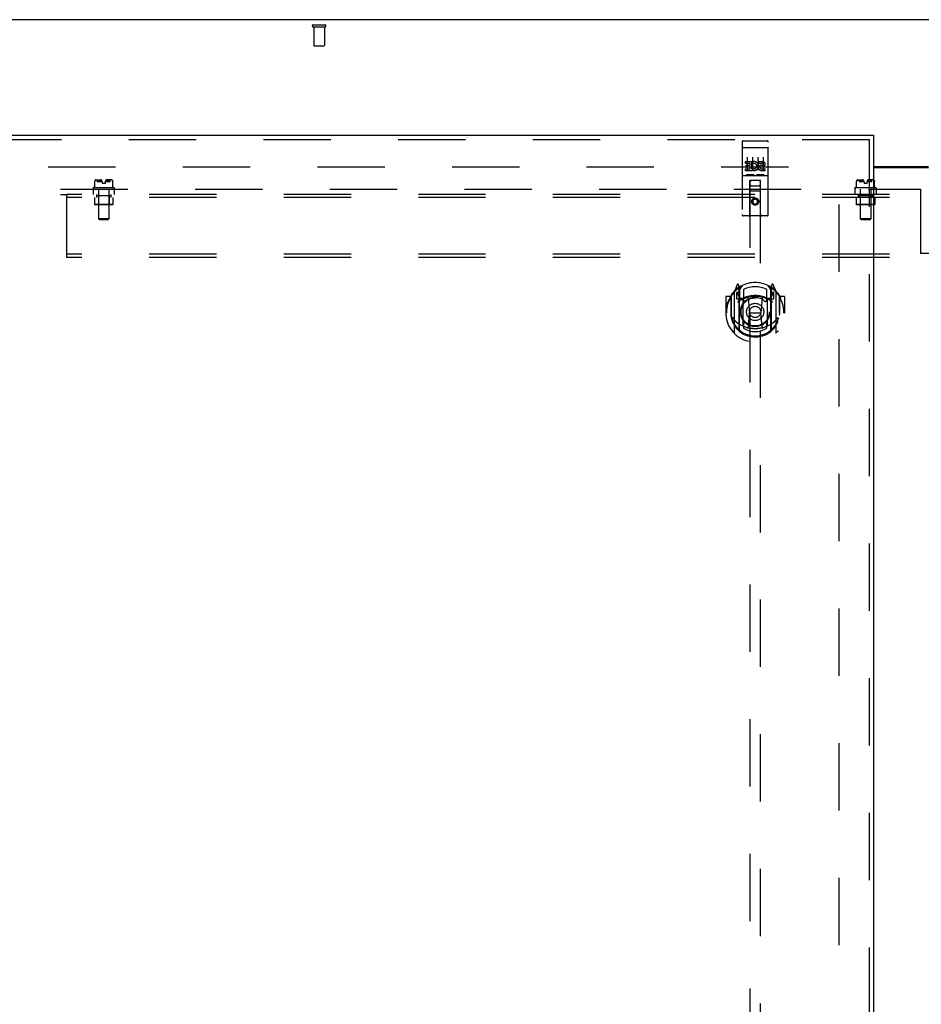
# Model space of a CAD drawing. Header units: inches. Extents: x 0 to 291, y 0 to 188.
# Tile 75 of 113: x 59 to 80, y 110 to 133. Entities that reach past the tile are written whole.
import ezdxf

# ---------------------------------------------------------------- set-up
doc = ezdxf.new("R2010")
doc.units = ezdxf.units.IN
doc.header["$LTSCALE"] = 16.018896
doc.header["$MEASUREMENT"] = 0
doc.linetypes.add('HIDDEN', pattern=[0.2, 0.1, -0.1])
doc.layers.get('0').update_dxf_attribs({"linetype": 'CONTINUOUS'})
for name, color, linetype in [('DEFAULT_2', 8, 'HIDDEN'), ('LEFT_OR_SECONDARY_DOOR_ASSEMBLY', 7, 'CONTINUOUS'), ('SUBPANELS', 7, 'CONTINUOUS')]:
    doc.layers.add(name, color=color, linetype=linetype)

msp = doc.modelspace()

# ---------------------------------------------------------------- linework, layer by layer
at = {"color": 7, "linetype": 'Continuous'}
for p, q in [((119.5189, 133.0367), (41.8939, 133.0367)), ((79.1439, 129.5417), (80.4564, 129.5417))]:
    msp.add_line(p, q, dxfattribs=at)
at = {"color": 3, "linetype": 'Continuous'}
msp.add_line((79.1439, 129.5217), (80.4564, 129.5217), dxfattribs=at)
at = {"layer": 'DEFAULT_2', "color": 8, "linetype": 'HIDDEN'}
for p, q in [((65.8144, 132.9117), (66.0984, 132.9117)), ((65.8144, 132.8687), (66.0984, 132.8687)), ((65.8324, 132.8687), (65.8324, 132.4217)), ((66.0804, 132.8687), (66.0804, 132.4217)), ((65.8424, 132.4117), (66.0704, 132.4117)), ((43.4877, 129.5367), (78.4564, 129.5367)), ((78.3314, 56.5517), (78.3314, 129.5217))]:
    msp.add_line(p, q, dxfattribs=at)
for centre, radius, start, end in [((65.8144, 132.8902), 0.0215, 90, 270), ((66.0984, 132.8902), 0.0215, 270, 90), ((65.8424, 132.4217), 0.01, 180, 270), ((66.0704, 132.4217), 0.01, 270, 360)]:
    msp.add_arc(centre, radius, start, end, dxfattribs=at)
at = {"layer": 'LEFT_OR_SECONDARY_DOOR_ASSEMBLY', "color": 3, "linetype": 'Continuous'}
for p, q in [((42.2064, 130.2867), (79.1439, 130.2867)), ((79.1439, 130.1827), (79.1439, 55.8907))]:
    msp.add_line(p, q, dxfattribs=at)
at = {"layer": 'LEFT_OR_SECONDARY_DOOR_ASSEMBLY', "color": 7, "linetype": 'Continuous'}
msp.add_line((79.1439, 130.2867), (79.1439, 130.1827), dxfattribs=at)
at = {"layer": 'LEFT_OR_SECONDARY_DOOR_ASSEMBLY', "color": 8, "linetype": 'HIDDEN'}
for p, q in [((42.2064, 130.1827), (79.1439, 130.1827)), ((76.0189, 130.1242), (76.0189, 128.3992)), ((76.0489, 130.1542), (76.6139, 130.1542)), ((76.6439, 128.3992), (76.6439, 130.1242)), ((79.0399, 130.1827), (79.0399, 55.8907)), ((76.0355, 129.9955), (76.0348, 129.9954)), ((76.0363, 129.9955), (76.0355, 129.9955)), ((76.037, 129.9956), (76.0363, 129.9955)), ((76.0378, 129.9957), (76.037, 129.9956)), ((76.0386, 129.9958), (76.0378, 129.9957)), ((76.0394, 129.9959), (76.0386, 129.9958)), ((76.0402, 129.9959), (76.0394, 129.9959)), ((76.041, 129.996), (76.0402, 129.9959)), ((76.0418, 129.996), (76.041, 129.996)), ((76.0426, 129.9961), (76.0418, 129.996)), ((76.0435, 129.9961), (76.0426, 129.9961)), ((76.0443, 129.9962), (76.0435, 129.9961)), ((76.0451, 129.9962), (76.0443, 129.9962)), ((76.046, 129.9962), (76.0451, 129.9962)), ((76.0468, 129.9962), (76.046, 129.9962)), ((76.0476, 129.9962), (76.0468, 129.9962)), ((76.0485, 129.9962), (76.0476, 129.9962)), ((76.0485, 129.9962), (76.6139, 129.9962)), ((76.6139, 129.9962), (76.6147, 129.9962)), ((76.6147, 129.9962), (76.6156, 129.9962)), ((76.6156, 129.9962), (76.6164, 129.9962)), ((76.6164, 129.9962), (76.6173, 129.9962)), ((76.6173, 129.9962), (76.6181, 129.9962)), ((76.6181, 129.9962), (76.6189, 129.9961)), ((76.6189, 129.9961), (76.6198, 129.9961)), ((76.6198, 129.9961), (76.6206, 129.9961)), ((76.6206, 129.9961), (76.6214, 129.996)), ((76.6214, 129.996), (76.6222, 129.996)), ((76.6222, 129.996), (76.623, 129.9959)), ((76.623, 129.9959), (76.6238, 129.9958)), ((76.6238, 129.9958), (76.6246, 129.9958)), ((76.6246, 129.9958), (76.6254, 129.9957)), ((76.6254, 129.9957), (76.6262, 129.9956)), ((76.6262, 129.9956), (76.6269, 129.9955)), ((76.0996, 129.619), (76.0996, 129.6615)), ((76.0996, 129.6615), (76.2557, 129.6615)), ((76.0996, 129.619), (76.2131, 129.619)), ((76.1209, 129.5341), (76.1209, 129.5766)), ((76.1209, 129.5766), (76.2131, 129.5766)), ((76.1439, 129.7631), (76.1439, 129.4571)), ((76.2131, 129.5766), (76.2131, 129.619)), ((76.2557, 129.4839), (76.2557, 129.6615)), ((76.2801, 129.6134), (76.2631, 129.6525)), ((76.2689, 129.7631), (76.2689, 129.4571)), ((76.3939, 129.7631), (76.3939, 129.4571)), ((76.412, 129.619), (76.412, 129.6615)), ((76.412, 129.6615), (76.5044, 129.6615)), ((76.412, 129.619), (76.5044, 129.619)), ((76.4758, 129.5752), (76.5043, 129.5752)), ((76.5189, 129.7631), (76.5189, 129.4571)), ((76.0996, 129.4482), (76.0996, 129.4907)), ((76.0996, 129.4907), (76.2131, 129.4907)), ((76.0996, 129.4482), (76.2557, 129.4482)), ((76.2925, 129.3422), (76.1205, 129.3422)), ((76.1209, 129.5341), (76.2131, 129.5341)), ((76.2131, 129.4907), (76.2131, 129.5341)), ((76.2557, 129.4839), (76.2687, 129.5024)), ((76.2557, 129.4482), (76.2557, 129.4605)), ((76.2592, 129.4587), (76.2557, 129.4605)), ((76.5425, 129.3422), (76.3705, 129.3422)), ((76.4719, 129.5342), (76.5182, 129.5342)), ((76.4758, 129.4907), (76.5683, 129.4907)), ((76.4758, 129.4482), (76.5683, 129.4482)), ((76.5683, 129.4482), (76.5683, 129.4907)), ((76.0489, 129.3262), (76.6139, 129.3262)), ((76.2014, 128.3992), (76.2049, 129.2092)), ((76.2264, 129.2092), (76.2049, 129.2092)), ((76.2064, 129.2092), (76.2064, 95.2076)), ((76.4364, 129.2092), (76.2264, 129.2092)), ((76.4579, 129.2092), (76.4364, 129.2092)), ((76.4564, 95.2076), (76.4564, 129.2092)), ((76.4614, 128.3992), (76.4579, 129.2092)), ((76.459, 128.9592), (76.2038, 128.9592)), ((76.2464, 129.0842), (76.4164, 129.0842)), ((76.3314, 128.7811), (76.2689, 128.745)), ((76.2689, 128.745), (76.2689, 128.6728)), ((76.2689, 128.745), (76.2789, 128.7392)), ((76.2689, 128.6728), (76.2789, 128.6786)), ((76.2689, 128.6728), (76.3314, 128.6368)), ((76.3314, 128.7696), (76.2789, 128.7392)), ((76.2789, 128.7392), (76.2789, 128.6786)), ((76.2789, 128.6786), (76.3314, 128.6483)), ((76.3314, 128.7811), (76.3314, 128.7696)), ((76.3939, 128.745), (76.3314, 128.7811)), ((76.3839, 128.7392), (76.3314, 128.7696)), ((76.3314, 128.6483), (76.3839, 128.6786)), ((76.3314, 128.6368), (76.3939, 128.6728)), ((76.3314, 128.6368), (76.3314, 128.6483)), ((76.3939, 128.745), (76.3839, 128.7392)), ((76.3839, 128.6786), (76.3839, 128.7392)), ((76.3939, 128.6728), (76.3839, 128.6786)), ((76.3939, 128.6728), (76.3939, 128.745)), ((76.6139, 128.3692), (76.0489, 128.3692)), ((75.8314, 126.549), (75.8314, 125.5815)), ((75.906, 126.7351), (75.8358, 126.5596)), ((75.8889, 126.5443), (75.8889, 126.3943)), ((75.9564, 126.5443), (75.8889, 126.5443)), ((75.8972, 126.5366), (75.9266, 126.4907)), ((75.9276, 126.655), (75.9274, 126.6549)), ((75.9276, 126.655), (75.9274, 126.6549)), ((75.9281, 126.6554), (75.9276, 126.655)), ((75.9489, 126.6515), (75.9347, 126.7321)), ((75.9489, 125.6353), (75.9489, 126.6515)), ((75.9564, 126.6043), (76.0264, 126.7133)), ((75.9564, 125.6601), (75.9564, 126.6632)), ((75.9589, 126.6385), (75.9589, 126.4312)), ((76.0564, 126.6165), (76.0564, 126.3638)), ((76.6064, 126.3638), (76.6064, 126.6165)), ((76.6364, 126.7133), (76.7064, 126.6043)), ((76.7039, 126.4312), (76.7039, 126.6385)), ((76.7064, 125.6601), (76.7064, 126.6632)), ((76.7739, 126.5443), (76.7064, 126.5443)), ((76.7281, 126.7321), (76.7139, 126.6515)), ((76.7139, 126.6515), (76.7139, 125.6353)), ((76.7354, 126.6549), (76.7309, 126.658)), ((76.7362, 126.4907), (76.7656, 126.5366)), ((76.827, 126.5596), (76.7568, 126.7351)), ((76.7739, 126.3943), (76.7739, 126.5443)), ((76.8314, 125.5815), (76.8314, 126.549)), ((75.6314, 126.4384), (75.6314, 126.0652)), ((75.7489, 126.4534), (75.6464, 126.4534)), ((75.7489, 126.4534), (75.7489, 126.0652)), ((75.757, 126.4384), (75.7489, 126.4534)), ((75.7564, 126.4761), (75.7564, 126.0186)), ((75.8889, 126.3943), (75.9489, 126.3943)), ((76.0489, 126.3932), (75.9764, 126.3932)), ((75.9789, 126.4112), (76.0447, 126.4112)), ((76.0489, 125.7521), (76.0489, 126.3834)), ((76.1683, 126.4094), (76.1989, 126.0652)), ((76.4945, 126.4094), (76.4639, 126.0652)), ((76.6864, 126.3932), (76.6139, 126.3932)), ((76.6139, 126.3834), (76.6139, 125.7521)), ((76.6181, 126.4112), (76.6839, 126.4112)), ((76.7139, 126.3943), (76.7739, 126.3943)), ((76.9139, 126.4534), (76.9058, 126.4384)), ((76.9064, 126.4761), (76.9064, 126.0186)), ((76.9139, 126.0652), (76.9139, 126.4534)), ((77.0164, 126.4534), (76.9139, 126.4534)), ((77.0314, 126.4384), (77.0314, 126.0652)), ((75.6314, 126.0652), (75.6464, 126.0652)), ((75.7489, 126.0652), (75.7639, 126.0653)), ((76.1687, 125.7259), (76.1989, 126.0652)), ((76.1989, 126.0652), (76.4639, 126.0652)), ((76.4941, 125.7259), (76.4639, 126.0652)), ((76.9139, 126.0652), (76.8989, 126.0653)), ((77.0164, 126.0652), (77.0314, 126.0652)), ((76.0564, 125.8027), (76.0564, 125.6998)), ((76.6064, 125.6998), (76.6064, 125.8027))]:
    msp.add_line(p, q, dxfattribs=at)
for points in [[(76.0348, 129.9954), (76.0344, 129.9953), (76.034, 129.9953), (76.0337, 129.9952), (76.0333, 129.9952), (76.0329, 129.9951), (76.0326, 129.995), (76.0322, 129.995), (76.0319, 129.9949), (76.0315, 129.9949), (76.0312, 129.9948), (76.0309, 129.9947), (76.0305, 129.9947), (76.0302, 129.9946), (76.0299, 129.9946), (76.0295, 129.9945), (76.0292, 129.9944), (76.0289, 129.9943), (76.0286, 129.9943), (76.0283, 129.9942), (76.028, 129.9941), (76.0277, 129.9941), (76.0274, 129.994), (76.0271, 129.9939), (76.0268, 129.9938), (76.0265, 129.9938), (76.0263, 129.9937), (76.026, 129.9936), (76.0257, 129.9935), (76.0254, 129.9934), (76.0252, 129.9934), (76.0249, 129.9933), (76.0247, 129.9932), (76.0244, 129.9931), (76.0242, 129.993), (76.024, 129.9929), (76.0237, 129.9928), (76.0235, 129.9928), (76.0233, 129.9927), (76.0231, 129.9926), (76.0229, 129.9925), (76.0226, 129.9924), (76.0224, 129.9923), (76.0222, 129.9922), (76.0221, 129.9921), (76.0219, 129.992), (76.0217, 129.9919), (76.0215, 129.9918), (76.0213, 129.9917), (76.0212, 129.9916), (76.021, 129.9916), (76.0209, 129.9915), (76.0207, 129.9914), (76.0206, 129.9913), (76.0204, 129.9912), (76.0203, 129.9911), (76.0202, 129.991), (76.0201, 129.9909), (76.02, 129.9908), (76.0199, 129.9907), (76.0197, 129.9906), (76.0197, 129.9905), (76.0196, 129.9904), (76.0195, 129.9903), (76.0194, 129.9902), (76.0193, 129.9901), (76.0193, 129.9899), (76.0192, 129.9898), (76.0191, 129.9897), (76.0191, 129.9896), (76.019, 129.9895), (76.019, 129.9894), (76.019, 129.9893), (76.0189, 129.9892), (76.0189, 129.9891), (76.0189, 129.989), (76.0189, 129.9889), (76.0189, 129.9888)], [(76.6269, 129.9955), (76.6277, 129.9954), (76.628, 129.9954), (76.6284, 129.9953), (76.6288, 129.9953), (76.6291, 129.9952), (76.6295, 129.9952), (76.6299, 129.9951), (76.6302, 129.995), (76.6306, 129.995), (76.6309, 129.9949), (76.6313, 129.9949), (76.6316, 129.9948), (76.6319, 129.9947), (76.6323, 129.9947), (76.6326, 129.9946), (76.6329, 129.9946), (76.6333, 129.9945), (76.6336, 129.9944), (76.6339, 129.9943), (76.6342, 129.9943), (76.6345, 129.9942), (76.6348, 129.9941), (76.6351, 129.9941), (76.6354, 129.994), (76.6357, 129.9939), (76.636, 129.9938), (76.6363, 129.9938), (76.6365, 129.9937), (76.6368, 129.9936), (76.6371, 129.9935), (76.6374, 129.9934), (76.6376, 129.9934), (76.6379, 129.9933), (76.6381, 129.9932), (76.6384, 129.9931), (76.6386, 129.993), (76.6388, 129.9929), (76.6391, 129.9928), (76.6393, 129.9928), (76.6395, 129.9927), (76.6397, 129.9926), (76.6399, 129.9925), (76.6402, 129.9924), (76.6404, 129.9923), (76.6406, 129.9922), (76.6407, 129.9921), (76.6409, 129.992), (76.6411, 129.9919), (76.6413, 129.9918), (76.6415, 129.9917), (76.6416, 129.9916), (76.6418, 129.9916), (76.6419, 129.9915), (76.6421, 129.9914), (76.6422, 129.9913), (76.6424, 129.9912), (76.6425, 129.9911), (76.6426, 129.991), (76.6427, 129.9909), (76.6428, 129.9908), (76.6429, 129.9907), (76.6431, 129.9906), (76.6431, 129.9905), (76.6432, 129.9904), (76.6433, 129.9903), (76.6434, 129.9902), (76.6435, 129.9901), (76.6435, 129.9899), (76.6436, 129.9898), (76.6437, 129.9897), (76.6437, 129.9896), (76.6438, 129.9895), (76.6438, 129.9894), (76.6438, 129.9893), (76.6439, 129.9892), (76.6439, 129.9891), (76.6439, 129.989), (76.6439, 129.9889), (76.6439, 129.9888)], [(76.1205, 129.3422), (76.1203, 129.3422), (76.1201, 129.3422), (76.1199, 129.3422), (76.1197, 129.3423), (76.1195, 129.3423), (76.1193, 129.3423), (76.1191, 129.3423), (76.1189, 129.3423), (76.1187, 129.3423), (76.1185, 129.3423), (76.1183, 129.3423), (76.1182, 129.3423), (76.118, 129.3424), (76.1178, 129.3424), (76.1176, 129.3424), (76.1175, 129.3424), (76.1173, 129.3424), (76.1172, 129.3425), (76.117, 129.3425), (76.1169, 129.3425), (76.1167, 129.3425), (76.1166, 129.3426), (76.1164, 129.3426), (76.1163, 129.3426), (76.1162, 129.3427), (76.116, 129.3427), (76.1159, 129.3427), (76.1158, 129.3427), (76.1157, 129.3428), (76.1155, 129.3428), (76.1154, 129.3428), (76.1153, 129.3429), (76.1152, 129.3429), (76.1151, 129.343), (76.115, 129.343), (76.1148, 129.343), (76.1147, 129.3431), (76.1146, 129.3431), (76.1145, 129.3431), (76.1144, 129.3432), (76.1143, 129.3432), (76.1143, 129.3433), (76.1142, 129.3433), (76.1141, 129.3434), (76.114, 129.3434), (76.1139, 129.3434)], [(76.2989, 129.3434), (76.2988, 129.3434), (76.2987, 129.3434), (76.2986, 129.3433), (76.2985, 129.3433), (76.2984, 129.3432), (76.2983, 129.3432), (76.2983, 129.3431), (76.2982, 129.3431), (76.298, 129.3431), (76.2979, 129.343), (76.2978, 129.343), (76.2977, 129.3429), (76.2976, 129.3429), (76.2975, 129.3429), (76.2974, 129.3428), (76.2973, 129.3428), (76.2971, 129.3428), (76.297, 129.3427), (76.2969, 129.3427), (76.2968, 129.3427), (76.2966, 129.3427), (76.2965, 129.3426), (76.2964, 129.3426), (76.2962, 129.3426), (76.2961, 129.3425), (76.2959, 129.3425), (76.2958, 129.3425), (76.2956, 129.3425), (76.2955, 129.3424), (76.2953, 129.3424), (76.2951, 129.3424), (76.295, 129.3424), (76.2948, 129.3424), (76.2946, 129.3423), (76.2945, 129.3423), (76.2943, 129.3423), (76.2941, 129.3423), (76.2939, 129.3423), (76.2937, 129.3423), (76.2935, 129.3423), (76.2933, 129.3423), (76.2931, 129.3423), (76.2929, 129.3422), (76.2927, 129.3422), (76.2925, 129.3422)], [(76.3705, 129.3422), (76.3703, 129.3422), (76.3701, 129.3422), (76.3699, 129.3422), (76.3697, 129.3423), (76.3695, 129.3423), (76.3693, 129.3423), (76.3691, 129.3423), (76.3689, 129.3423), (76.3687, 129.3423), (76.3685, 129.3423), (76.3683, 129.3423), (76.3682, 129.3423), (76.368, 129.3424), (76.3678, 129.3424), (76.3677, 129.3424), (76.3675, 129.3424), (76.3673, 129.3424), (76.3672, 129.3425), (76.367, 129.3425), (76.3669, 129.3425), (76.3667, 129.3425), (76.3666, 129.3426), (76.3664, 129.3426), (76.3663, 129.3426), (76.3662, 129.3427), (76.366, 129.3427), (76.3659, 129.3427), (76.3658, 129.3427), (76.3657, 129.3428), (76.3655, 129.3428), (76.3654, 129.3428), (76.3653, 129.3429), (76.3652, 129.3429), (76.3651, 129.3429), (76.365, 129.343), (76.3649, 129.343), (76.3648, 129.3431), (76.3646, 129.3431), (76.3645, 129.3431), (76.3644, 129.3432), (76.3644, 129.3432), (76.3643, 129.3433), (76.3642, 129.3433), (76.3641, 129.3434), (76.364, 129.3434), (76.3639, 129.3434)], [(76.5489, 129.3434), (76.5488, 129.3434), (76.5487, 129.3434), (76.5486, 129.3433), (76.5485, 129.3433), (76.5485, 129.3432), (76.5484, 129.3432), (76.5483, 129.3431), (76.5482, 129.3431), (76.5481, 129.3431), (76.5479, 129.343), (76.5478, 129.343), (76.5477, 129.343), (76.5476, 129.3429), (76.5475, 129.3429), (76.5474, 129.3428), (76.5473, 129.3428), (76.5471, 129.3428), (76.547, 129.3427), (76.5469, 129.3427), (76.5468, 129.3427), (76.5466, 129.3427), (76.5465, 129.3426), (76.5464, 129.3426), (76.5462, 129.3426), (76.5461, 129.3425), (76.5459, 129.3425), (76.5458, 129.3425), (76.5456, 129.3425), (76.5455, 129.3424), (76.5453, 129.3424), (76.5452, 129.3424), (76.545, 129.3424), (76.5448, 129.3424), (76.5446, 129.3423), (76.5445, 129.3423), (76.5443, 129.3423), (76.5441, 129.3423), (76.5439, 129.3423), (76.5437, 129.3423), (76.5435, 129.3423), (76.5433, 129.3423), (76.5431, 129.3423), (76.5429, 129.3422), (76.5427, 129.3422), (76.5425, 129.3422)], [(75.786, 126.5041), (75.7867, 126.5049), (75.7874, 126.5057), (75.7881, 126.5065), (75.7888, 126.5074), (75.7895, 126.5082), (75.7903, 126.5089), (75.791, 126.5097), (75.7917, 126.5105), (75.7925, 126.5112), (75.7933, 126.512), (75.794, 126.5127), (75.7948, 126.5134), (75.7956, 126.5141), (75.7964, 126.5148), (75.7972, 126.5155), (75.798, 126.5162), (75.7988, 126.5168), (75.7997, 126.5175), (75.8005, 126.5181), (75.8013, 126.5187), (75.8022, 126.5193), (75.803, 126.5199), (75.8039, 126.5205), (75.8048, 126.5211), (75.8056, 126.5216), (75.8065, 126.5221), (75.8074, 126.5227), (75.8083, 126.5232), (75.8092, 126.5237), (75.8101, 126.5241), (75.811, 126.5246), (75.812, 126.525), (75.8129, 126.5255), (75.8138, 126.5259)], [(76.849, 126.5259), (76.8499, 126.5255), (76.8508, 126.525), (76.8518, 126.5246), (76.8527, 126.5241), (76.8536, 126.5237), (76.8545, 126.5232), (76.8554, 126.5227), (76.8563, 126.5221), (76.8572, 126.5216), (76.858, 126.5211), (76.8589, 126.5205), (76.8598, 126.5199), (76.8606, 126.5193), (76.8615, 126.5187), (76.8623, 126.5181), (76.8631, 126.5175), (76.864, 126.5168), (76.8648, 126.5162), (76.8656, 126.5155), (76.8664, 126.5148), (76.8672, 126.5141), (76.868, 126.5134), (76.8688, 126.5127), (76.8695, 126.512), (76.8703, 126.5112), (76.8711, 126.5105), (76.8718, 126.5097), (76.8725, 126.5089), (76.8733, 126.5082), (76.874, 126.5074), (76.8747, 126.5065), (76.8754, 126.5057), (76.8761, 126.5049), (76.8768, 126.5041)], [(75.7989, 125.9518), (75.802, 125.9466), (75.805, 125.9415), (75.808, 125.9367), (75.8109, 125.9321), (75.8137, 125.9277), (75.8164, 125.9234), (75.8191, 125.9194), (75.8217, 125.9155), (75.8242, 125.9117), (75.8267, 125.9081), (75.8292, 125.9047), (75.8316, 125.9013), (75.8339, 125.8981), (75.8362, 125.895), (75.8385, 125.8921), (75.8407, 125.8892), (75.8429, 125.8865), (75.845, 125.8838), (75.8471, 125.8813), (75.8491, 125.8788), (75.8511, 125.8764), (75.8531, 125.8742), (75.855, 125.872), (75.8569, 125.8699), (75.8588, 125.8679), (75.8606, 125.8659), (75.8624, 125.864), (75.8642, 125.8622), (75.8659, 125.8605), (75.8676, 125.8589), (75.8693, 125.8573), (75.8709, 125.8557), (75.8725, 125.8543), (75.874, 125.8529), (75.8756, 125.8515), (75.8771, 125.8502)], [(76.7857, 125.8502), (76.7872, 125.8515), (76.7887, 125.8528), (76.7903, 125.8543), (76.7919, 125.8557), (76.7935, 125.8573), (76.7952, 125.8589), (76.7969, 125.8605), (76.7986, 125.8622), (76.8004, 125.864), (76.8022, 125.8659), (76.804, 125.8679), (76.8058, 125.8699), (76.8077, 125.872), (76.8097, 125.8742), (76.8117, 125.8764), (76.8137, 125.8788), (76.8157, 125.8813), (76.8178, 125.8838), (76.8199, 125.8864), (76.8221, 125.8892), (76.8243, 125.892), (76.8266, 125.895), (76.8288, 125.8981), (76.8312, 125.9013), (76.8336, 125.9046), (76.836, 125.9081), (76.8385, 125.9117), (76.8411, 125.9154), (76.8437, 125.9193), (76.8464, 125.9234), (76.8491, 125.9276), (76.8519, 125.9321), (76.8548, 125.9367), (76.8577, 125.9415), (76.8608, 125.9466), (76.8639, 125.9518)], [(75.8138, 125.6046), (75.8129, 125.605), (75.812, 125.6054), (75.811, 125.6059), (75.8101, 125.6064), (75.8092, 125.6068), (75.8083, 125.6073), (75.8074, 125.6078), (75.8065, 125.6083), (75.8056, 125.6089), (75.8048, 125.6094), (75.8039, 125.61), (75.803, 125.6106), (75.8022, 125.6112), (75.8013, 125.6118), (75.8005, 125.6124), (75.7997, 125.613), (75.7988, 125.6136), (75.798, 125.6143), (75.7972, 125.615), (75.7964, 125.6156), (75.7956, 125.6163), (75.7948, 125.617), (75.794, 125.6178), (75.7933, 125.6185), (75.7925, 125.6192), (75.7917, 125.62), (75.791, 125.6208), (75.7903, 125.6215), (75.7895, 125.6223), (75.7888, 125.6231), (75.7881, 125.6239), (75.7874, 125.6248), (75.7867, 125.6256), (75.786, 125.6264)], [(76.5194, 125.7084), (76.514, 125.707), (76.5085, 125.7055), (76.5031, 125.7041), (76.4977, 125.7028), (76.4923, 125.7015), (76.4868, 125.7002), (76.4813, 125.699), (76.4759, 125.6978), (76.4704, 125.6967), (76.4649, 125.6956), (76.4594, 125.6945), (76.4539, 125.6935), (76.4484, 125.6926), (76.4429, 125.6917), (76.4373, 125.6908), (76.4318, 125.69), (76.4263, 125.6892), (76.4207, 125.6885), (76.4151, 125.6878), (76.4096, 125.6871), (76.404, 125.6865), (76.3985, 125.686), (76.3929, 125.6854), (76.3873, 125.685), (76.3817, 125.6846), (76.3761, 125.6842), (76.3706, 125.6838), (76.365, 125.6835), (76.3594, 125.6833), (76.3538, 125.6831), (76.3482, 125.6829), (76.3426, 125.6828), (76.337, 125.6828), (76.3314, 125.6827), (76.3258, 125.6828), (76.3202, 125.6828), (76.3146, 125.6829), (76.309, 125.6831), (76.3034, 125.6833), (76.2978, 125.6835), (76.2922, 125.6838), (76.2867, 125.6842), (76.2811, 125.6846), (76.2755, 125.685), (76.2699, 125.6854), (76.2643, 125.686), (76.2588, 125.6865), (76.2532, 125.6871), (76.2477, 125.6878), (76.2421, 125.6885), (76.2366, 125.6892), (76.231, 125.69), (76.2255, 125.6908), (76.2199, 125.6917), (76.2144, 125.6926), (76.2089, 125.6935), (76.2034, 125.6945), (76.1979, 125.6956), (76.1924, 125.6967), (76.1869, 125.6978), (76.1815, 125.699), (76.176, 125.7002), (76.1705, 125.7015), (76.1651, 125.7028), (76.1597, 125.7041), (76.1543, 125.7055), (76.1488, 125.707), (76.1434, 125.7084)], [(76.8768, 125.6264), (76.8761, 125.6256), (76.8754, 125.6248), (76.8747, 125.6239), (76.874, 125.6231), (76.8733, 125.6223), (76.8725, 125.6215), (76.8718, 125.6208), (76.8711, 125.62), (76.8703, 125.6192), (76.8695, 125.6185), (76.8688, 125.6178), (76.868, 125.617), (76.8672, 125.6163), (76.8664, 125.6156), (76.8656, 125.615), (76.8648, 125.6143), (76.864, 125.6136), (76.8631, 125.613), (76.8623, 125.6124), (76.8615, 125.6118), (76.8606, 125.6111), (76.8598, 125.6106), (76.8589, 125.61), (76.858, 125.6094), (76.8572, 125.6089), (76.8563, 125.6083), (76.8554, 125.6078), (76.8545, 125.6073), (76.8536, 125.6068), (76.8527, 125.6063), (76.8518, 125.6059), (76.8508, 125.6054), (76.8499, 125.605), (76.849, 125.6046)]]:
    msp.add_lwpolyline(points, dxfattribs=at)
for centre, radius in [((76.3314, 128.7092), 0.085), ((76.3314, 128.7092), 0.0845), ((76.3314, 126.0832), 0.35), ((76.3314, 126.0832), 0.335), ((76.3314, 126.0832), 0.205), ((76.3314, 126.0832), 0.133)]:
    msp.add_circle(centre, radius, dxfattribs=at)
for centre, radius, start, end in [((76.0489, 130.1242), 0.03, 90, 180), ((76.6139, 130.1242), 0.03, 0, 90), ((76.3055, 129.5547), 0.1065, 244.26362, 113.40274), ((76.3055, 129.5547), 0.0639, 234.88948, 113.40261), ((76.4758, 129.5117), 0.0635, 90, 270), ((76.5044, 129.5971), 0.0219, 269.90115, 90), ((76.5045, 129.5971), 0.0644, 282.29948, 90.07752), ((76.4758, 129.5126), 0.0219, 100.307, 270), ((76.0489, 129.2962), 0.03, 90, 180), ((76.2464, 129.1692), 0.04, 90, 180), ((76.2464, 129.1242), 0.04, 180, 270), ((76.4164, 129.1692), 0.04, 0, 90), ((76.4164, 129.1242), 0.04, 270, 360), ((76.6139, 129.2962), 0.03, 0, 90), ((76.0489, 128.3992), 0.03, 180, 270), ((76.1714, 128.3992), 0.03, 270, 360), ((76.4914, 128.3992), 0.03, 180, 270), ((76.6139, 128.3992), 0.03, 270, 360), ((76.3314, 126.0832), 0.7, 35.29614, 144.70386), ((76.3314, 126.0652), 0.7, 125.51263, 54.48737), ((75.8464, 126.549), 0.015, 135.07479, 180), ((75.9014, 126.5393), 0.005, 90, 212.67924), ((75.9199, 126.7295), 0.015, 10, 158.19585), ((75.9364, 126.6188), 0.02, 0, 125.51263), ((75.9389, 126.6385), 0.02, 0, 125.25426), ((75.9764, 126.6632), 0.02, 121.4688, 179.99919), ((76.3314, 126.0832), 0.6, 62.72039, 117.27961), ((76.6864, 126.6632), 0.02, 0, 58.52955), ((76.7239, 126.6385), 0.02, 54.74574, 180), ((76.7264, 126.6188), 0.02, 54.48737, 180), ((76.7429, 126.7295), 0.015, 21.80415, 170), ((76.7614, 126.5393), 0.005, 327.32076, 90), ((76.8164, 126.549), 0.015, 0, 44.92521), ((75.6464, 126.4384), 0.015, 90, 180), ((76.3314, 126.0652), 0.685, 146.98851, 180), ((75.7764, 126.4761), 0.02, 144.70386, 180), ((76.3314, 125.7527), 0.7, 53.23192, 126.76808), ((75.7684, 126.3892), 0.188, 0, 32.67924), ((75.9764, 126.4132), 0.02, 180, 270), ((75.9789, 126.4312), 0.02, 180, 270), ((76.0447, 126.4312), 0.02, 270, 293.46396), ((76.0639, 126.3834), 0.015, 112.9863, 180), ((76.3314, 125.7707), 0.7, 66.53604, 113.46396), ((76.0864, 126.3638), 0.03, 180, 311.12608), ((76.3314, 126.0832), 0.3425, 48.87392, 131.12608), ((76.1484, 126.4077), 0.02, 5.07961, 105.6131), ((76.5144, 126.4077), 0.02, 74.3869, 174.92039), ((76.5764, 126.3638), 0.03, 228.87392, 360), ((76.5989, 126.3834), 0.015, 0, 67.0137), ((76.6181, 126.4312), 0.02, 246.53604, 270), ((76.6839, 126.4312), 0.02, 270, 360), ((76.6864, 126.4132), 0.02, 270, 360), ((76.8944, 126.3892), 0.188, 147.32076, 180), ((76.8864, 126.4761), 0.02, 0, 35.29614), ((76.3314, 126.0652), 0.685, 0, 33.01149), ((77.0164, 126.4384), 0.015, 0, 90), ((76.3314, 126.0677), 0.5825, 180.24643, 359.75357), ((75.7764, 126.0186), 0.02, 180, 187.66218), ((76.3314, 126.0932), 0.58, 187.66218, 352.33782), ((76.3314, 126.3827), 0.7, 229.52902, 310.47098), ((76.0864, 125.8027), 0.03, 48.87392, 180), ((76.3314, 126.0832), 0.3425, 228.87392, 311.12608), ((76.5764, 125.8027), 0.03, 0, 131.12608), ((76.8864, 126.0186), 0.02, 352.33782, 360), ((75.9639, 125.6353), 0.015, 180, 229.64129), ((75.9764, 125.6601), 0.02, 180, 230.65944), ((76.0639, 125.7521), 0.015, 180, 247.0137), ((76.3314, 126.0932), 0.48, 235.04613, 304.95387), ((76.1488, 125.7277), 0.02, 254.42484, 354.92039), ((76.514, 125.7277), 0.02, 185.07961, 285.57516), ((76.5989, 125.7521), 0.015, 292.9863, 360), ((76.6864, 125.6601), 0.02, 309.33785, 359.99835), ((76.6989, 125.6353), 0.015, 310.35871, 360), ((75.8464, 125.5815), 0.015, 180, 224.92521), ((76.8164, 125.5815), 0.015, 315.07479, 360)]:
    msp.add_arc(centre, radius, start, end, dxfattribs=at)
at = {"layer": 'SUBPANELS', "color": 8, "linetype": 'HIDDEN'}
for p, q in [((60.6188, 129.1935), (60.6187, 129.1934)), ((60.6187, 129.1934), (60.6188, 129.1935)), ((60.6187, 129.0475), (60.6187, 129.1935)), ((60.6188, 129.1936), (60.619, 129.1943)), ((60.6188, 129.1937), (60.6188, 129.1935)), ((60.6189, 129.194), (60.6191, 129.1947)), ((60.6191, 129.1948), (60.619, 129.1944)), ((60.6192, 129.1953), (60.6191, 129.1947)), ((60.6193, 129.1958), (60.6192, 129.1952)), ((60.6195, 129.1964), (60.6193, 129.1958)), ((60.6234, 129.2066), (60.6246, 129.2089)), ((60.6312, 129.218), (60.6298, 129.2165)), ((60.6312, 129.218), (60.6326, 129.2195)), ((60.6399, 129.2266), (60.6326, 129.2195)), ((60.644, 129.2295), (60.7643, 129.2295)), ((60.6774, 129.1825), (60.6774, 129.2295)), ((60.6774, 129.1825), (60.7961, 129.1825)), ((60.7084, 129.22), (60.7103, 129.218)), ((60.7204, 129.2013), (60.7214, 129.1983)), ((60.7214, 129.1983), (60.7216, 129.1977)), ((60.7219, 129.197), (60.7222, 129.1963)), ((60.7287, 129.1963), (60.7292, 129.197)), ((60.7321, 129.2012), (60.7301, 129.1983)), ((60.747, 129.2149), (60.744, 129.2129)), ((60.7964, 129.1762), (60.7964, 129.1425)), ((60.8664, 129.1425), (60.7964, 129.1425)), ((60.8664, 129.1762), (60.8664, 129.1425)), ((60.8667, 129.1825), (60.9854, 129.1825)), ((61.0187, 129.2295), (60.8985, 129.2295)), ((60.9308, 129.2011), (60.9286, 129.204)), ((60.9307, 129.2012), (60.9327, 129.1983)), ((60.9327, 129.1983), (60.9332, 129.1977)), ((60.9336, 129.197), (60.9332, 129.1976)), ((60.9336, 129.197), (60.9341, 129.1963)), ((60.934, 129.1964), (60.9345, 129.1958)), ((60.9414, 129.1983), (60.9412, 129.1977)), ((60.9447, 129.2066), (60.9459, 129.2089)), ((60.9524, 129.218), (60.9511, 129.2165)), ((60.9854, 129.1825), (60.9854, 129.2295)), ((61.0229, 129.2266), (61.0302, 129.2195)), ((61.0302, 129.2195), (61.0316, 129.218)), ((61.0417, 129.2013), (61.0427, 129.1983)), ((61.0427, 129.1983), (61.0429, 129.1977)), ((61.0431, 129.197), (61.0429, 129.1976)), ((61.0433, 129.1963), (61.0431, 129.197)), ((61.0435, 129.1958), (61.0433, 129.1964)), ((61.0436, 129.1952), (61.0434, 129.1958)), ((61.0437, 129.1947), (61.0436, 129.1953)), ((61.0438, 129.1943), (61.0437, 129.1948)), ((61.0439, 129.1939), (61.0438, 129.1944)), ((61.044, 129.1936), (61.0439, 129.194)), ((61.044, 129.0475), (61.044, 129.1935)), ((61.044, 129.1935), (61.044, 129.1934)), ((78.7438, 129.1935), (78.7437, 129.1934)), ((78.7437, 129.1934), (78.7438, 129.1935)), ((78.7437, 129.0475), (78.7437, 129.1935)), ((78.7438, 129.1936), (78.744, 129.1943)), ((78.7438, 129.1937), (78.7438, 129.1935)), ((78.7439, 129.194), (78.7441, 129.1947)), ((78.7441, 129.1948), (78.744, 129.1944)), ((78.7442, 129.1953), (78.7441, 129.1947)), ((78.7443, 129.1958), (78.7442, 129.1952)), ((78.7445, 129.1964), (78.7443, 129.1958)), ((78.7562, 129.218), (78.7548, 129.2165)), ((78.7562, 129.218), (78.7576, 129.2195)), ((78.7649, 129.2266), (78.7576, 129.2195)), ((78.769, 129.2295), (78.8893, 129.2295)), ((78.8024, 129.1825), (78.8024, 129.2295)), ((78.8024, 129.1825), (78.9211, 129.1825)), ((78.8322, 129.2216), (78.8325, 129.2211)), ((78.8334, 129.22), (78.8353, 129.218)), ((78.8367, 129.2165), (78.8353, 129.218)), ((78.8454, 129.2013), (78.8464, 129.1983)), ((78.8464, 129.1983), (78.8466, 129.1977)), ((78.8469, 129.197), (78.8472, 129.1963)), ((78.8537, 129.1963), (78.8542, 129.197)), ((78.8571, 129.2012), (78.8551, 129.1983)), ((78.872, 129.2149), (78.869, 129.2129)), ((78.9214, 129.1762), (78.9214, 129.1425)), ((78.9914, 129.1425), (78.9214, 129.1425)), ((78.9914, 129.1762), (78.9914, 129.1425)), ((78.9917, 129.1825), (79.1104, 129.1825)), ((79.1437, 129.2295), (79.0235, 129.2295)), ((79.0558, 129.2011), (79.0536, 129.204)), ((79.0557, 129.2012), (79.0577, 129.1983)), ((79.0577, 129.1983), (79.0582, 129.1977)), ((79.0586, 129.197), (79.0582, 129.1976)), ((79.0586, 129.197), (79.0591, 129.1963)), ((79.059, 129.1964), (79.0595, 129.1958)), ((79.0664, 129.1983), (79.0662, 129.1977)), ((79.0774, 129.218), (79.0761, 129.2165)), ((79.1104, 129.1825), (79.1104, 129.2295)), ((79.1479, 129.2266), (79.1552, 129.2195)), ((79.1552, 129.2195), (79.1566, 129.218)), ((79.158, 129.2165), (79.1566, 129.218)), ((79.1667, 129.2013), (79.1677, 129.1983)), ((79.1677, 129.1983), (79.1679, 129.1977)), ((79.1681, 129.197), (79.1679, 129.1976)), ((79.1683, 129.1963), (79.1681, 129.197)), ((79.1685, 129.1958), (79.1683, 129.1964)), ((79.1686, 129.1952), (79.1684, 129.1958)), ((79.1687, 129.1947), (79.1686, 129.1953)), ((79.1688, 129.1943), (79.1687, 129.1948)), ((79.1689, 129.1939), (79.1688, 129.1944)), ((79.169, 129.1936), (79.1689, 129.194)), ((79.169, 129.0475), (79.169, 129.1935)), ((79.169, 129.1935), (79.169, 129.1934)), ((46.9876, 129.0055), (80.2689, 129.0055)), ((46.9876, 128.8805), (59.9564, 128.8805)), ((59.9564, 127.3805), (59.9564, 128.8805)), ((101.9564, 128.8805), (59.9564, 128.8805)), ((60.5814, 129.0375), (60.5814, 129.0155)), ((60.5814, 129.0055), (60.5814, 128.8805)), ((60.5914, 129.0475), (61.0714, 129.0475)), ((60.6594, 128.8805), (60.6594, 128.8025)), ((60.7074, 129.0055), (60.7074, 128.3005)), ((60.9554, 129.0055), (60.9554, 128.3005)), ((61.0034, 128.8805), (61.0034, 128.8025)), ((61.0814, 129.0375), (61.0814, 129.0155)), ((61.0814, 129.0055), (61.0814, 128.8805)), ((78.7064, 129.0375), (78.7064, 129.0155)), ((78.7064, 129.0055), (78.7064, 128.8805)), ((78.7164, 129.0475), (79.1964, 129.0475)), ((78.7844, 128.8805), (78.7844, 128.8025)), ((78.8324, 129.0055), (78.8324, 128.3005)), ((79.0804, 129.0055), (79.0804, 128.3005)), ((79.1284, 128.8805), (79.1284, 128.8025)), ((79.2064, 129.0375), (79.2064, 129.0155)), ((79.2064, 129.0055), (79.2064, 128.8805)), ((80.2689, 129.0055), (80.2689, 127.4742)), ((101.9564, 128.8025), (59.9564, 128.8025)), ((60.6114, 128.8025), (60.6114, 128.6425)), ((60.6214, 128.6325), (60.6114, 128.6425)), ((61.0514, 128.6425), (60.6114, 128.6425)), ((61.0414, 128.6325), (60.6214, 128.6325)), ((60.6599, 128.8565), (60.6599, 128.8025)), ((60.6599, 128.8565), (61.0029, 128.8565)), ((60.7064, 128.8465), (60.6964, 128.8565)), ((60.7064, 128.6425), (60.6964, 128.6325)), ((60.7064, 128.8465), (60.7064, 128.6425)), ((60.9564, 128.8465), (60.7064, 128.8465)), ((60.9564, 128.8465), (60.9664, 128.8565)), ((60.9564, 128.8465), (60.9564, 128.6425)), ((60.9564, 128.6425), (60.9664, 128.6325)), ((61.0029, 128.8565), (61.0029, 128.8025)), ((61.0414, 128.6325), (61.0514, 128.6425)), ((61.0514, 128.8025), (61.0514, 128.6425)), ((78.7364, 128.8025), (78.7364, 128.6425)), ((78.7464, 128.6325), (78.7364, 128.6425)), ((79.1764, 128.6425), (78.7364, 128.6425)), ((79.1664, 128.6325), (78.7464, 128.6325)), ((78.7849, 128.8565), (78.7849, 128.8025)), ((78.7849, 128.8565), (79.1279, 128.8565)), ((78.8314, 128.8465), (78.8214, 128.8565)), ((78.8314, 128.6425), (78.8214, 128.6325)), ((78.8314, 128.8465), (78.8314, 128.6425)), ((79.0814, 128.8465), (78.8314, 128.8465)), ((79.0814, 128.8465), (79.0914, 128.8565)), ((79.0814, 128.8465), (79.0814, 128.6425)), ((79.0814, 128.6425), (79.0914, 128.6325)), ((79.1279, 128.8565), (79.1279, 128.8025)), ((79.1664, 128.6325), (79.1764, 128.6425)), ((79.1764, 128.8025), (79.1764, 128.6425)), ((60.7374, 128.2705), (60.7074, 128.3005)), ((60.9554, 128.3005), (60.7074, 128.3005)), ((60.9254, 128.2705), (60.7374, 128.2705)), ((60.9254, 128.2705), (60.9554, 128.3005)), ((78.8624, 128.2705), (78.8324, 128.3005)), ((79.0804, 128.3005), (78.8324, 128.3005)), ((79.0504, 128.2705), (78.8624, 128.2705)), ((79.0504, 128.2705), (79.0804, 128.3005)), ((101.9564, 127.4585), (59.9564, 127.4585)), ((80.9564, 127.4742), (80.2689, 127.4742)), ((101.9564, 127.3805), (59.9564, 127.3805))]:
    msp.add_line(p, q, dxfattribs=at)
for points in [[(60.6199, 129.1977), (60.6197, 129.197), (60.6195, 129.1963)], [(60.6197, 129.197), (60.6199, 129.1976), (60.6201, 129.1983)], [(60.6271, 129.213), (60.6259, 129.211), (60.6246, 129.2089), (60.6234, 129.2066), (60.6222, 129.2041), (60.6211, 129.2013), (60.6201, 129.1983)], [(60.6271, 129.213), (60.6285, 129.2148), (60.6298, 129.2165)], [(60.6399, 129.2266), (60.6408, 129.2275), (60.6419, 129.2282), (60.643, 129.2287), (60.6442, 129.2292), (60.6454, 129.2294), (60.6466, 129.2295)], [(60.7069, 129.2221), (60.7066, 129.2226), (60.7064, 129.2231), (60.7062, 129.2235), (60.7061, 129.224), (60.7061, 129.2245), (60.7061, 129.225), (60.7062, 129.2255), (60.7063, 129.226), (60.7066, 129.2265), (60.707, 129.2269), (60.7075, 129.2274), (60.7082, 129.2278), (60.7088, 129.2281), (60.7096, 129.2284), (60.7104, 129.2287), (60.7112, 129.2289), (60.712, 129.2291), (60.7128, 129.2292), (60.7137, 129.2293), (60.7146, 129.2294), (60.7155, 129.2294), (60.7165, 129.2295), (60.7174, 129.2295)], [(60.7067, 129.2266), (60.7064, 129.2261), (60.7062, 129.2257), (60.7061, 129.2251), (60.7061, 129.2246), (60.7061, 129.2241), (60.7062, 129.2236), (60.7064, 129.2231), (60.7066, 129.2226), (60.7069, 129.2221), (60.7072, 129.2216)], [(60.7067, 129.2266), (60.7075, 129.2275), (60.7083, 129.2282), (60.7092, 129.2287), (60.7102, 129.2292), (60.7112, 129.2294), (60.7122, 129.2295)], [(60.7072, 129.2216), (60.7075, 129.2211), (60.708, 129.2206)], [(60.7084, 129.22), (60.708, 129.2205), (60.7076, 129.2211)], [(60.7117, 129.2165), (60.7103, 129.218), (60.7089, 129.2195)], [(60.7117, 129.2165), (60.713, 129.2148), (60.7144, 129.213), (60.7156, 129.211), (60.7169, 129.2089), (60.7181, 129.2066), (60.7193, 129.2041)], [(60.7214, 129.1983), (60.7204, 129.2013), (60.7193, 129.2041), (60.7181, 129.2066), (60.7169, 129.2089), (60.7156, 129.211), (60.7144, 129.213)], [(60.7219, 129.197), (60.7216, 129.1976), (60.7214, 129.1983)], [(60.7221, 129.1964), (60.7224, 129.1958), (60.7227, 129.1953), (60.723, 129.1948), (60.7233, 129.1944), (60.7237, 129.194), (60.7241, 129.1937), (60.7245, 129.1935), (60.725, 129.1934), (60.7255, 129.1935), (60.726, 129.1936), (60.7265, 129.1939), (60.7269, 129.1943), (60.7274, 129.1947), (60.7278, 129.1952), (60.7283, 129.1958), (60.7288, 129.1964)], [(60.7283, 129.1958), (60.7279, 129.1953), (60.7275, 129.1948), (60.727, 129.1944), (60.7266, 129.194), (60.7261, 129.1937), (60.7256, 129.1935), (60.7251, 129.1934), (60.7247, 129.1935), (60.7242, 129.1936), (60.7238, 129.1939), (60.7234, 129.1943), (60.7231, 129.1947), (60.7228, 129.1952), (60.7224, 129.1958), (60.7222, 129.1963)], [(60.7292, 129.197), (60.7296, 129.1976), (60.7301, 129.1983)], [(60.7443, 129.213), (60.7416, 129.211), (60.739, 129.2089), (60.7366, 129.2065), (60.7342, 129.204), (60.732, 129.2011)], [(60.734, 129.2037), (60.7363, 129.2062), (60.7387, 129.2086), (60.7413, 129.2108), (60.744, 129.2129)], [(60.7469, 129.2148), (60.7499, 129.2167), (60.753, 129.2185), (60.7563, 129.2201), (60.7597, 129.2217), (60.7632, 129.2231), (60.7668, 129.2245), (60.7705, 129.2257)], [(60.7603, 129.2219), (60.7577, 129.2208), (60.755, 129.2195), (60.7524, 129.2181), (60.7497, 129.2166)], [(60.7705, 129.2257), (60.7679, 129.2249), (60.7654, 129.224), (60.7628, 129.223)], [(60.9159, 129.2148), (60.9129, 129.2167), (60.9098, 129.2185), (60.9065, 129.2201), (60.9031, 129.2217), (60.8996, 129.2231), (60.896, 129.2245), (60.8923, 129.2257)], [(60.8923, 129.2257), (60.8948, 129.2249), (60.8974, 129.224), (60.9, 129.223)], [(60.9025, 129.2219), (60.9051, 129.2208), (60.9078, 129.2195), (60.9104, 129.2181), (60.9131, 129.2166)], [(60.9288, 129.2037), (60.9265, 129.2062), (60.9241, 129.2086), (60.9215, 129.2108), (60.9188, 129.2129), (60.9158, 129.2149)], [(60.9185, 129.213), (60.9212, 129.211), (60.9237, 129.2089), (60.9262, 129.2065), (60.9286, 129.204)], [(60.9345, 129.1958), (60.9349, 129.1953), (60.9353, 129.1948), (60.9358, 129.1944), (60.9362, 129.194), (60.9367, 129.1937), (60.9372, 129.1935), (60.9377, 129.1934), (60.9381, 129.1935), (60.9386, 129.1936), (60.939, 129.1939), (60.9394, 129.1943), (60.9397, 129.1947), (60.94, 129.1952), (60.9403, 129.1958), (60.9406, 129.1963), (60.9409, 129.197)], [(60.9407, 129.1964), (60.9404, 129.1958), (60.9401, 129.1953), (60.9398, 129.1948), (60.9395, 129.1944), (60.9391, 129.194), (60.9387, 129.1937), (60.9382, 129.1935), (60.9378, 129.1934), (60.9373, 129.1935), (60.9368, 129.1936), (60.9363, 129.1939), (60.9359, 129.1943), (60.9354, 129.1947), (60.935, 129.1952), (60.9345, 129.1958)], [(60.9409, 129.197), (60.9411, 129.1976), (60.9414, 129.1983)], [(60.9484, 129.213), (60.9472, 129.211), (60.9459, 129.2089), (60.9447, 129.2066), (60.9435, 129.2041), (60.9424, 129.2013), (60.9414, 129.1983)], [(60.9484, 129.213), (60.9497, 129.2148), (60.9511, 129.2165)], [(60.9561, 129.2266), (60.9553, 129.2275), (60.9545, 129.2282), (60.9535, 129.2287), (60.9526, 129.2292), (60.9516, 129.2294), (60.9506, 129.2295)], [(60.9561, 129.2266), (60.9564, 129.2261), (60.9566, 129.2257), (60.9567, 129.2251), (60.9567, 129.2246), (60.9567, 129.2241), (60.9566, 129.2236), (60.9564, 129.2231), (60.9562, 129.2226), (60.9559, 129.2221), (60.9556, 129.2216), (60.9552, 129.2211), (60.9548, 129.2206), (60.9544, 129.22), (60.9524, 129.218)], [(61.0229, 129.2266), (61.0219, 129.2275), (61.0209, 129.2282), (61.0198, 129.2287), (61.0186, 129.2292), (61.0174, 129.2294), (61.0162, 129.2295)], [(61.033, 129.2165), (61.0316, 129.218), (61.0302, 129.2195)], [(61.033, 129.2165), (61.0343, 129.2148), (61.0356, 129.213), (61.0369, 129.211), (61.0382, 129.2089), (61.0394, 129.2066), (61.0406, 129.2041)], [(61.0427, 129.1983), (61.0417, 129.2013), (61.0406, 129.2041), (61.0394, 129.2066), (61.0382, 129.2089), (61.0369, 129.211), (61.0356, 129.213)], [(61.044, 129.1934), (61.044, 129.1935), (61.044, 129.1937)], [(78.7449, 129.1977), (78.7447, 129.197), (78.7445, 129.1963)], [(78.7447, 129.197), (78.7449, 129.1976), (78.7451, 129.1983)], [(78.7521, 129.213), (78.7509, 129.211), (78.7496, 129.2089), (78.7484, 129.2066), (78.7472, 129.2041), (78.7461, 129.2013), (78.7451, 129.1983)], [(78.7472, 129.2041), (78.7484, 129.2066), (78.7496, 129.2089)], [(78.7521, 129.213), (78.7535, 129.2148), (78.7548, 129.2165)], [(78.7649, 129.2266), (78.7658, 129.2275), (78.7669, 129.2282), (78.768, 129.2287), (78.7692, 129.2292), (78.7704, 129.2294), (78.7716, 129.2295)], [(78.8319, 129.2221), (78.8316, 129.2226), (78.8314, 129.2231), (78.8312, 129.2235), (78.8311, 129.224), (78.8311, 129.2245), (78.8311, 129.225), (78.8312, 129.2255), (78.8313, 129.226), (78.8316, 129.2265), (78.832, 129.2269), (78.8325, 129.2274), (78.8332, 129.2278), (78.8338, 129.2281), (78.8346, 129.2284), (78.8354, 129.2287), (78.8362, 129.2289), (78.837, 129.2291), (78.8378, 129.2292), (78.8387, 129.2293), (78.8396, 129.2294), (78.8405, 129.2294), (78.8415, 129.2295), (78.8424, 129.2295)], [(78.8317, 129.2266), (78.8314, 129.2261), (78.8312, 129.2257), (78.8311, 129.2251), (78.8311, 129.2246), (78.8311, 129.2241), (78.8312, 129.2236), (78.8314, 129.2231), (78.8316, 129.2226), (78.8319, 129.2221), (78.8322, 129.2216)], [(78.8317, 129.2266), (78.8325, 129.2275), (78.8333, 129.2282), (78.8342, 129.2287), (78.8352, 129.2292), (78.8362, 129.2294), (78.8372, 129.2295)], [(78.8334, 129.22), (78.833, 129.2205), (78.8326, 129.2211)], [(78.8367, 129.2165), (78.838, 129.2148), (78.8394, 129.213), (78.8406, 129.211), (78.8419, 129.2089), (78.8431, 129.2066), (78.8443, 129.2041)], [(78.8464, 129.1983), (78.8454, 129.2013), (78.8443, 129.2041), (78.8431, 129.2066), (78.8419, 129.2089), (78.8406, 129.211), (78.8394, 129.213)], [(78.8469, 129.197), (78.8466, 129.1976), (78.8464, 129.1983)], [(78.8471, 129.1964), (78.8474, 129.1958), (78.8477, 129.1953), (78.848, 129.1948), (78.8483, 129.1944), (78.8487, 129.194), (78.8491, 129.1937), (78.8495, 129.1935), (78.85, 129.1934), (78.8505, 129.1935), (78.851, 129.1936), (78.8515, 129.1939), (78.8519, 129.1943), (78.8524, 129.1947), (78.8528, 129.1952), (78.8533, 129.1958), (78.8538, 129.1964)], [(78.8533, 129.1958), (78.8529, 129.1953), (78.8525, 129.1948), (78.852, 129.1944), (78.8516, 129.194), (78.8511, 129.1937), (78.8506, 129.1935), (78.8501, 129.1934), (78.8497, 129.1935), (78.8492, 129.1936), (78.8488, 129.1939), (78.8484, 129.1943), (78.8481, 129.1947), (78.8478, 129.1952), (78.8474, 129.1958), (78.8472, 129.1963)], [(78.8542, 129.197), (78.8546, 129.1976), (78.8551, 129.1983)], [(78.8693, 129.213), (78.8666, 129.211), (78.864, 129.2089), (78.8616, 129.2065), (78.8592, 129.204), (78.857, 129.2011)], [(78.859, 129.2037), (78.8613, 129.2062), (78.8637, 129.2086), (78.8663, 129.2108), (78.869, 129.2129)], [(78.8719, 129.2148), (78.8749, 129.2167), (78.878, 129.2185), (78.8813, 129.2201), (78.8847, 129.2217), (78.8882, 129.2231), (78.8918, 129.2245), (78.8955, 129.2257)], [(78.8853, 129.2219), (78.8827, 129.2208), (78.88, 129.2195), (78.8774, 129.2181), (78.8747, 129.2166)], [(78.8955, 129.2257), (78.8929, 129.2249), (78.8904, 129.224), (78.8878, 129.223)], [(79.0409, 129.2148), (79.0379, 129.2167), (79.0348, 129.2185), (79.0315, 129.2201), (79.0281, 129.2217), (79.0246, 129.2231), (79.021, 129.2245), (79.0173, 129.2257)], [(79.0173, 129.2257), (79.0198, 129.2249), (79.0224, 129.224), (79.025, 129.223)], [(79.0275, 129.2219), (79.0301, 129.2208), (79.0328, 129.2195), (79.0354, 129.2181), (79.0381, 129.2166)], [(79.0538, 129.2037), (79.0515, 129.2062), (79.0491, 129.2086), (79.0465, 129.2108), (79.0438, 129.2129), (79.0408, 129.2149)], [(79.0435, 129.213), (79.0462, 129.211), (79.0487, 129.2089), (79.0512, 129.2065), (79.0536, 129.204)], [(79.0595, 129.1958), (79.0599, 129.1953), (79.0603, 129.1948), (79.0608, 129.1944), (79.0612, 129.194), (79.0617, 129.1937), (79.0622, 129.1935), (79.0627, 129.1934), (79.0631, 129.1935), (79.0636, 129.1936), (79.064, 129.1939), (79.0644, 129.1943), (79.0647, 129.1947), (79.065, 129.1952), (79.0653, 129.1958), (79.0656, 129.1963), (79.0659, 129.197)], [(79.0657, 129.1964), (79.0654, 129.1958), (79.0651, 129.1953), (79.0648, 129.1948), (79.0645, 129.1944), (79.0641, 129.194), (79.0637, 129.1937), (79.0632, 129.1935), (79.0628, 129.1934), (79.0623, 129.1935), (79.0618, 129.1936), (79.0613, 129.1939), (79.0609, 129.1943), (79.0604, 129.1947), (79.06, 129.1952), (79.0595, 129.1958)], [(79.0659, 129.197), (79.0661, 129.1976), (79.0664, 129.1983)], [(79.0734, 129.213), (79.0722, 129.211), (79.0709, 129.2089), (79.0697, 129.2066), (79.0685, 129.2041), (79.0674, 129.2013), (79.0664, 129.1983)], [(79.0685, 129.2041), (79.0697, 129.2066), (79.0709, 129.2089)], [(79.0734, 129.213), (79.0747, 129.2148), (79.0761, 129.2165)], [(79.0811, 129.2266), (79.0803, 129.2275), (79.0795, 129.2282), (79.0785, 129.2287), (79.0776, 129.2292), (79.0766, 129.2294), (79.0756, 129.2295)], [(79.0811, 129.2266), (79.0814, 129.2261), (79.0816, 129.2257), (79.0817, 129.2251), (79.0817, 129.2246), (79.0817, 129.2241), (79.0816, 129.2236), (79.0814, 129.2231), (79.0812, 129.2226), (79.0809, 129.2221), (79.0806, 129.2216), (79.0802, 129.2211), (79.0798, 129.2206), (79.0794, 129.22), (79.0774, 129.218)], [(79.1479, 129.2266), (79.1469, 129.2275), (79.1459, 129.2282), (79.1448, 129.2287), (79.1436, 129.2292), (79.1424, 129.2294), (79.1412, 129.2295)], [(79.158, 129.2165), (79.1593, 129.2148), (79.1606, 129.213), (79.1619, 129.211), (79.1632, 129.2089), (79.1644, 129.2066), (79.1656, 129.2041)], [(79.1677, 129.1983), (79.1667, 129.2013), (79.1656, 129.2041), (79.1644, 129.2066), (79.1632, 129.2089), (79.1619, 129.211), (79.1606, 129.213)], [(79.169, 129.1934), (79.169, 129.1935), (79.169, 129.1937)]]:
    msp.add_lwpolyline(points, dxfattribs=at)
for centre, radius, start, end in [((60.684, 129.1791), 0.0668, 134.69726, 167.58837), ((60.644, 129.2195), 0.01, 90, 134.69726), ((60.7361, 129.1762), 0.0603, 0, 62.11814), ((60.9267, 129.1762), 0.0603, 117.88186, 180), ((61.0187, 129.2195), 0.01, 45.30274, 90), ((60.9788, 129.1791), 0.0668, 12.41155, 45.30274), ((78.809, 129.1791), 0.0668, 134.69726, 167.58837), ((78.769, 129.2195), 0.01, 90, 134.69726), ((78.8611, 129.1762), 0.0603, 0, 62.11814), ((79.0517, 129.1762), 0.0603, 117.88186, 180), ((79.1437, 129.2195), 0.01, 45.30274, 90), ((79.1038, 129.1791), 0.0668, 12.41155, 45.30274), ((60.5914, 129.0375), 0.01, 90, 180), ((60.5914, 129.0155), 0.01, 180, 270), ((61.0714, 129.0375), 0.01, 0, 90), ((61.0714, 129.0155), 0.01, 270, 360), ((78.7164, 129.0375), 0.01, 90, 180), ((78.7164, 129.0155), 0.01, 180, 270), ((79.1964, 129.0375), 0.01, 0, 90), ((79.1964, 129.0155), 0.01, 270, 360)]:
    msp.add_arc(centre, radius, start, end, dxfattribs=at)

doc.saveas('drawing.dxf')
